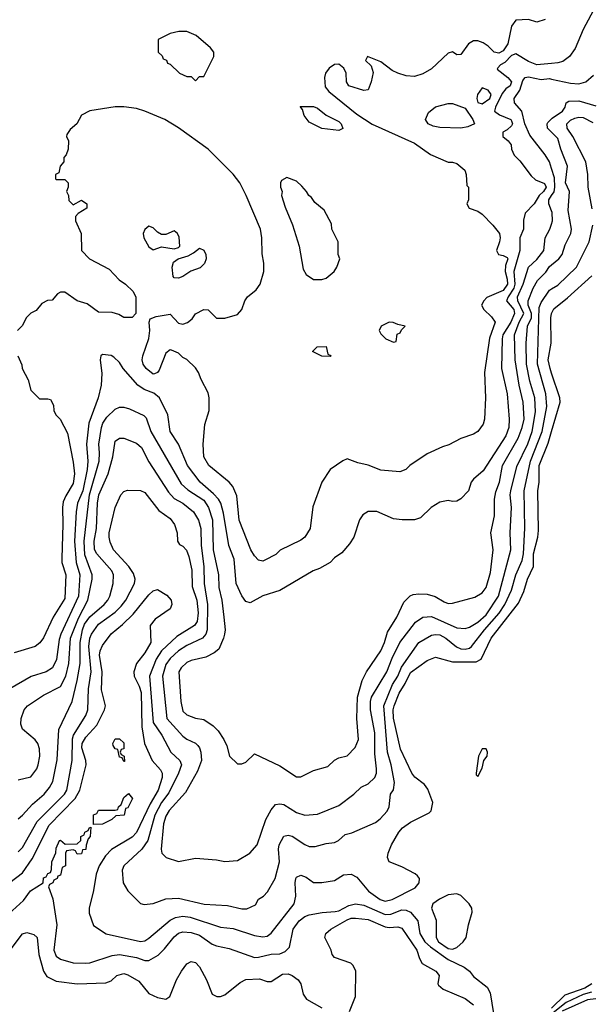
# Model space of a CAD drawing. Header units: inches. Extents: x 1793389 to 1900389, y 320802 to 470796.
# Tile 89 of 256: x 1867477 to 1870184, y 341253 to 345924. Entities that reach past the tile are written whole.
import ezdxf

# ---------------------------------------------------------------- set-up
doc = ezdxf.new("R2010")
doc.units = ezdxf.units.IN
doc.header["$MEASUREMENT"] = 0
doc.layers.add('B8364', color=7, linetype='Continuous')
doc.layers.add('B8374', color=7, linetype='Continuous')

msp = doc.modelspace()

# ---------------------------------------------------------------- linework, layer by layer
at = {"layer": 'B8364', "color": 2}
for points, elevation in [([(1869970, 345924.7), (1869930, 345912), (1869890, 345924.7), (1869830, 345922), (1869810, 345894), (1869791.8, 345810), (1869770, 345777.1), (1869750, 345765.3), (1869727.7, 345770), (1869698.9, 345798.9), (1869674.9, 345814.9), (1869650, 345824), (1869630, 345823.6), (1869605.6, 345810), (1869570, 345758.8), (1869550, 345758), (1869530, 345771), (1869510, 345766), (1869430, 345691.3), (1869390, 345667.3), (1869350, 345654.8), (1869310, 345657.3), (1869270, 345670.8), (1869244, 345684), (1869190, 345724.7), (1869126, 345750), (1869118, 345730), (1869144.7, 345704.7), (1869153.2, 345673.2), (1869144.5, 345630), (1869129.2, 345590.8), (1869110, 345588), (1869038, 345610), (1869026.8, 345630), (1869026, 345670), (1869014.8, 345694.8), (1868990, 345714), (1868970, 345712), (1868945.2, 345694.8), (1868928, 345670), (1868922, 345650), (1868926, 345606), (1868943.7, 345583.7), (1869076.5, 345476.5), (1869149.3, 345429.3), (1869350, 345339), (1869425.2, 345285.2), (1869508.7, 345248.7), (1869530, 345248.7), (1869550, 345242), (1869588, 345210), (1869595.3, 345190), (1869598, 345138), (1869606, 345130), (1869606, 345070), (1869598, 345050), (1869608.7, 345030), (1869650, 345015.3), (1869670, 345002), (1869722, 344950), (1869752.7, 344910), (1869756, 344890), (1869753.2, 344870), (1869739, 344830), (1869748, 344810), (1869770, 344806), (1869790, 344796), (1869793, 344790), (1869782, 344758), (1869779.2, 344730), (1869790, 344694), (1869790.8, 344670), (1869770, 344639.5), (1869693.6, 344606.4), (1869678, 344590), (1869668, 344570), (1869678, 344550), (1869714.8, 344514.8), (1869732.7, 344490), (1869706.3, 344413.7), (1869682, 344250), (1869687, 344130), (1869681.2, 344030), (1869674.8, 344005.2), (1869650, 343971.3), (1869630, 343958), (1869570, 343938), (1869512.9, 343907.1), (1869482, 343898), (1869410, 343864.7), (1869328, 343810), (1869308.9, 343791.1), (1869280.4, 343779.6), (1869190, 343787.3), (1869130.6, 343810.6), (1869081.4, 343821.4), (1869030, 343841), (1869010, 343831.3), (1868949.5, 343790.5), (1868909.5, 343730.5), (1868866.8, 343613.2), (1868854, 343510), (1868828.7, 343470), (1868810, 343456), (1868712.9, 343407.1), (1868692.5, 343387.5), (1868640.2, 343359.8), (1868630, 343356), (1868610, 343361), (1868590, 343381), (1868573.4, 343410), (1868517.1, 343550), (1868506, 343666), (1868487.3, 343710), (1868471, 343730), (1868374, 343810), (1868350.7, 343850), (1868346.8, 343910), (1868355.3, 344004.7), (1868374.8, 344070), (1868376, 344130), (1868370, 344154), (1868336.9, 344216.9), (1868324.7, 344250), (1868310, 344272), (1868270, 344312), (1868250, 344322), (1868230, 344342), (1868196.9, 344356.9), (1868190, 344358), (1868170, 344342), (1868138.4, 344261.6), (1868130, 344251), (1868116, 344244), (1868110, 344242.8), (1868077.3, 344270), (1868063, 344290), (1868058, 344310), (1868060.5, 344330), (1868088.7, 344411.3), (1868093.4, 344450), (1868090.4, 344489.6), (1868095.2, 344504.8), (1868123.4, 344516.6), (1868190, 344526.6), (1868230, 344484), (1868250, 344479.3), (1868273, 344487), (1868294.9, 344505.1), (1868310, 344528.7), (1868350, 344548.7), (1868370, 344548), (1868410, 344508.7), (1868450, 344509), (1868510, 344525.2), (1868530.9, 344549.1), (1868544.7, 344590), (1868558, 344610), (1868598, 344642), (1868618, 344670), (1868634.8, 344730), (1868634.8, 344770), (1868627.1, 344812.9), (1868626, 344890), (1868618.8, 344930), (1868551, 345090), (1868521, 345150), (1868490, 345191), (1868371, 345310), (1868230, 345411), (1868164.7, 345450), (1868070, 345491), (1868030, 345502.8), (1867970, 345511), (1867930, 345511), (1867810, 345491.3), (1867770, 345472), (1867748, 345430), (1867716.4, 345403.6), (1867700.4, 345379.6), (1867698, 345370), (1867708, 345350), (1867706, 345310), (1867696.4, 345283.6), (1867686, 345270), (1867686, 345250), (1867668, 345230), (1867662, 345198), (1867646, 345190), (1867646, 345170), (1867650, 345166), (1867690, 345166), (1867706, 345150), (1867706, 345130), (1867698, 345110), (1867708, 345090), (1867710, 345066), (1867730, 345046), (1867770, 345068), (1867795.3, 345050), (1867795.3, 345030), (1867754.6, 345005.4), (1867742, 344990), (1867742, 344970), (1867768.7, 344910), (1867769.1, 344829.1), (1867808, 344790), (1867900.4, 344740.4), (1867948, 344690), (1867978, 344670), (1868014.6, 344634.6), (1868027.3, 344607.3), (1868028, 344530), (1868010, 344512), (1867970, 344512), (1867946.4, 344526.4), (1867915.3, 344535.3), (1867850, 344537.3), (1867796.3, 344576.3), (1867750, 344591), (1867690, 344631.3), (1867670, 344631.3), (1867656.4, 344623.6), (1867630, 344594), (1867608.4, 344591.6), (1867582, 344578), (1867554.6, 344545.4), (1867530, 344532), (1867508, 344510), (1867490, 344474), (1867466, 344450)], 178), ([(1870000, 345716.5), (1869930, 345710.5), (1869890, 345726), (1869830, 345762), (1869810, 345753.7), (1869778.7, 345721.3), (1869757.2, 345710), (1869744.8, 345695.2), (1869742.7, 345690), (1869791.8, 345650), (1869809.4, 345630), (1869803.7, 345610), (1869783.8, 345596.2), (1869765.9, 345574.1), (1869734, 345510), (1869729.4, 345490), (1869752.3, 345472.2), (1869806, 345450), (1869810, 345444), (1869814.3, 345430), (1869810, 345420.7), (1869790, 345402), (1869768.7, 345390), (1869768.7, 345370), (1869794, 345350), (1869809, 345330), (1869809.3, 345309.3), (1869822, 345282), (1869850, 345254), (1869902.9, 345182.9), (1869923.9, 345163.9), (1869966.8, 345146.8), (1869974, 345130), (1869962, 345110), (1869940.7, 345090), (1869917, 345050), (1869874.2, 345005.8), (1869867.2, 344972.8), (1869867, 344930), (1869849.5, 344890), (1869849.7, 344830), (1869820.3, 344730), (1869826, 344670), (1869821.4, 344650), (1869794.2, 344610), (1869786.6, 344590), (1869821.3, 344550), (1869824, 344530), (1869806.4, 344490), (1869768.4, 344430), (1869765.4, 344410), (1869762.4, 344270), (1869789.5, 344150), (1869798.4, 344030), (1869797.6, 343990), (1869782.9, 343950), (1869675.9, 343784.1), (1869630, 343744.7), (1869619, 343730), (1869605.2, 343690), (1869570, 343651), (1869550, 343641), (1869530, 343638.8), (1869510, 343642.8), (1869470, 343634.8), (1869428.7, 343610), (1869378.6, 343561.4), (1869350, 343551), (1869290.9, 343550.9), (1869250, 343556), (1869170.5, 343590.5), (1869129.3, 343590.7), (1869105.2, 343574.8), (1869089.1, 343550.9), (1869062, 343470), (1869042, 343438), (1869004.7, 343395.3), (1868970, 343371), (1868949, 343350), (1868898.9, 343321.1), (1868868.7, 343310), (1868710, 343216), (1868630, 343191), (1868570, 343158), (1868550, 343164.7), (1868530, 343191), (1868503.8, 343250), (1868494.4, 343365.6), (1868468.2, 343430), (1868443.6, 343583.6), (1868430.4, 343630), (1868419.3, 343650), (1868395.5, 343675.5), (1868333, 343730), (1868272.4, 343810), (1868230.3, 343910.3), (1868190.6, 343970), (1868179.3, 344050), (1868140.3, 344130), (1868112.6, 344152.6), (1868066.8, 344170), (1868036.3, 344190), (1867966.8, 344270), (1867950, 344298), (1867923.5, 344323.5), (1867910.7, 344330.7), (1867870, 344336), (1867862, 344330), (1867859, 344310), (1867866.3, 344246.3), (1867863.7, 344190), (1867849.5, 344130.5), (1867804.7, 344010), (1867794, 343910), (1867799.1, 343830), (1867796, 343790), (1867775.5, 343690), (1867751.2, 343630), (1867744, 343590), (1867736, 343450), (1867744.8, 343350), (1867762.3, 343290), (1867754.8, 343190), (1867671.1, 343010), (1867663.3, 342983.3), (1867651.1, 342888.9), (1867632.7, 342850), (1867602, 342830), (1867531.5, 342808.5), (1867430, 342750.7)], 174), ([(1870000, 345217.8), (1869989.6, 345250), (1869970, 345282.7), (1869896.9, 345376.9), (1869873.3, 345430), (1869859.5, 345490), (1869824, 345530), (1869822, 345550), (1869849.8, 345590.2), (1869864.4, 345635.6), (1869875.3, 345650), (1869890, 345652.9), (1869950, 345641.1), (1869990, 345644.9), (1870000, 345642.8)], 170), ([(1870000, 345391.2), (1869981.2, 345410), (1869979, 345430), (1869982.7, 345437.3), (1870000, 345454.3)], 166), ([(1870000, 345017), (1869986.3, 345050), (1869987.1, 345070), (1870000, 345090.2)], 170), ([(1867470, 342318), (1867530, 342332), (1867557.2, 342370), (1867564, 342390), (1867572.3, 342430), (1867570, 342466), (1867562, 342490), (1867550, 342508), (1867490, 342558), (1867482, 342582), (1867484, 342610), (1867497.2, 342650), (1867513.2, 342670), (1867590, 342720.7), (1867670, 342760.7), (1867695.4, 342810), (1867709.7, 342870), (1867717.7, 342990), (1867755, 343085), (1867800.5, 343170), (1867820.7, 343270), (1867820.7, 343290), (1867786.2, 343386.2), (1867783.1, 343450), (1867808, 343670), (1867853.7, 343830), (1867855.8, 343870), (1867851.3, 343910), (1867864.7, 343990), (1867871.5, 344010), (1867890, 344039.1), (1867930, 344077.3), (1867950, 344086), (1867970, 344086), (1867998, 344078), (1868066, 344046), (1868076, 344036), (1868099.1, 343970), (1868243, 343723), (1868273.7, 343693.7), (1868350, 343644.9), (1868372, 343610), (1868391.5, 343551.5), (1868394.9, 343410), (1868420.4, 343290), (1868421.6, 343230), (1868434.9, 343170), (1868444.9, 343090), (1868450.7, 343030), (1868447.7, 343010), (1868444, 342990), (1868422, 342938), (1868399.3, 342920.7), (1868359.5, 342900.5), (1868290, 342883.7), (1868270, 342874.5), (1868242.8, 342850), (1868231, 342830), (1868240.7, 342690), (1868250, 342644.7), (1868270, 342626), (1868310, 342611.3), (1868350, 342604.7), (1868394.4, 342574.4), (1868418, 342550), (1868444.7, 342510), (1868458.8, 342478.8), (1868472, 342430), (1868510, 342394), (1868530, 342394), (1868550, 342402), (1868590, 342442), (1868710, 342384.7), (1868790, 342332), (1868810, 342332), (1868870, 342362), (1868939, 342381), (1868970, 342412), (1868990, 342422), (1869030, 342432), (1869068.9, 342471.1), (1869084, 342510), (1869075.6, 342610), (1869079.7, 342710), (1869100.7, 342790), (1869122, 342830), (1869190, 342930.8), (1869207.8, 342970), (1869221.5, 343018.6), (1869266.6, 343090), (1869299, 343161), (1869329.1, 343190.9), (1869342.7, 343197.3), (1869370, 343201), (1869410, 343198.8), (1869448.3, 343188.3), (1869490, 343162), (1869510, 343154.8), (1869530, 343156), (1869635.5, 343184.5), (1869670, 343204.7), (1869689, 343230), (1869710, 343302), (1869722.7, 343410), (1869712.3, 343490), (1869729.4, 343570), (1869729.6, 343650), (1869736.1, 343683.9), (1869753, 343730), (1869768, 343810), (1869841.6, 343938.4), (1869861.1, 343990), (1869869.7, 344030), (1869865.1, 344110), (1869845.7, 344190), (1869826.9, 344310), (1869823.5, 344430), (1869846.8, 344490), (1869868.7, 344530), (1869840.4, 344590), (1869838.5, 344610), (1869866, 344670), (1869890, 344751), (1869930, 344786.8), (1869962.7, 344830), (1869969.5, 344890), (1869991.8, 344930), (1870000, 344954.7)], 170), ([(1867470, 342134), (1867490, 342150.7), (1867536.6, 342203.4), (1867592, 342250), (1867618, 342282), (1867633.6, 342310), (1867653.8, 342413.8), (1867663, 342557), (1867725.1, 342690), (1867749.7, 342790), (1867763.1, 342870), (1867763.1, 342970), (1867774, 343030), (1867783.7, 343056.3), (1867809, 343091), (1867877, 343150), (1867894.5, 343170), (1867904.5, 343190), (1867919.5, 343250), (1867922, 343290), (1867914.5, 343310), (1867842.9, 343390), (1867831.3, 343411.3), (1867829.8, 343450), (1867841, 343510), (1867845.1, 343630), (1867851.5, 343670), (1867895.6, 343770), (1867918.7, 343850), (1867930, 343924.7), (1867950, 343938.8), (1867970, 343939.1), (1868030, 343915.3), (1868054.8, 343894.8), (1868090, 343827.3), (1868182.3, 343682.3), (1868210, 343653), (1868250.7, 343630), (1868300.5, 343590), (1868324.9, 343550), (1868336, 343510), (1868338.3, 343430), (1868350.3, 343330), (1868351.7, 343250), (1868367.9, 343150), (1868366.7, 343030), (1868359.3, 343010), (1868344, 342990), (1868270, 342955.1), (1868230, 342929.6), (1868190, 342893.6), (1868170, 342866), (1868153.7, 342810), (1868174.4, 342610), (1868250, 342525.5), (1868270, 342510.5), (1868310, 342493), (1868321.7, 342481.7), (1868330.4, 342470), (1868336.4, 342450), (1868338.4, 342410), (1868320.9, 342359.1), (1868262.5, 342257.5), (1868186.5, 342173.5), (1868170, 342146), (1868159.6, 342110), (1868148, 341990), (1868150.8, 341970.8), (1868172, 341950), (1868230, 341931), (1868310, 341946.8), (1868410, 341938.8), (1868450, 341931), (1868510, 341936), (1868568.7, 341970), (1868604, 342010), (1868644.5, 342130), (1868670, 342176), (1868690, 342201), (1868710, 342204.9), (1868730, 342200.5), (1868790, 342164), (1868830, 342150.8), (1868890, 342154.8), (1868990, 342196), (1869062, 342250), (1869096.5, 342283.5), (1869130, 342298.8), (1869161.2, 342330), (1869169.5, 342350.5), (1869169.6, 342370), (1869161.5, 342441.4), (1869161.5, 342541.4), (1869141.3, 342650), (1869141.3, 342690), (1869146.3, 342710), (1869218.7, 342830), (1869244.4, 342895.6), (1869280.7, 342970), (1869353.9, 343066.1), (1869390, 343090.4), (1869430, 343092.4), (1869550, 343039.3), (1869590, 343036.3), (1869610, 343042), (1869650, 343066.7), (1869690, 343101.3), (1869748.4, 343190), (1869806.3, 343410), (1869804.2, 343490), (1869809.6, 343610), (1869803.5, 343670), (1869806.6, 343690), (1869834.9, 343805.1), (1869887.9, 343912.1), (1869908.4, 343970), (1869923.8, 344063.8), (1869921.1, 344130), (1869897.4, 344210), (1869881.7, 344290), (1869879.8, 344390), (1869885.4, 344470), (1869904.1, 344510), (1869904.4, 344530), (1869888.9, 344570), (1869889.7, 344590), (1869912.8, 344650), (1869932.6, 344687.4), (1869973.1, 344726.9), (1869990, 344753), (1870000, 344761.3)], 166), ([(1867470, 341977.3), (1867490, 341997.3), (1867559.5, 342120.5), (1867689.6, 342250), (1867700.5, 342270), (1867726.3, 342410), (1867726.9, 342513.1), (1867731.5, 342530), (1867790, 342622.8), (1867799.6, 342650), (1867803, 342750), (1867815.1, 342830), (1867804.5, 342950), (1867809.8, 342990), (1867817.4, 343010), (1867850, 343056.4), (1867930, 343114), (1867958.4, 343141.6), (1867980.7, 343170), (1868022, 343250), (1868024.5, 343270), (1868017.2, 343297.2), (1867995.1, 343330), (1867922, 343410), (1867905.1, 343445.1), (1867900.5, 343470), (1867900.5, 343490), (1867929.6, 343610.4), (1867956, 343670), (1867970, 343686.8), (1867987.3, 343692.7), (1868050, 343690.6), (1868070, 343680.7), (1868136.7, 343596.7), (1868190, 343558), (1868210.3, 343530.3), (1868224, 343490), (1868224.7, 343450), (1868234.8, 343434.8), (1868250, 343426.8), (1868268.2, 343408.2), (1868278.3, 343378.3), (1868292.8, 343312.8), (1868295.4, 343235.4), (1868316.9, 343170), (1868324, 343110), (1868318.3, 343070), (1868306, 343050), (1868222.2, 342997.8), (1868149.2, 342930.8), (1868124.6, 342890), (1868093.1, 342810), (1868110.4, 342590), (1868150.5, 342530), (1868194, 342450), (1868236, 342410), (1868244.9, 342390), (1868230.4, 342350), (1868183.4, 342256.6), (1868148.9, 342210), (1868118.3, 342150), (1868084.9, 342030), (1868055.5, 341990), (1867970.7, 341910), (1867962, 341890), (1867966.8, 341830), (1867990, 341792), (1868050, 341732), (1868066.4, 341726.4), (1868110, 341731), (1868170, 341753.4), (1868230, 341756.3), (1868352.1, 341727.9), (1868462, 341722), (1868530, 341706.8), (1868553.6, 341706.4), (1868594.6, 341725.4), (1868610, 341752), (1868632.9, 341767.1), (1868652.5, 341787.5), (1868689, 341850), (1868709.4, 341930), (1868704.5, 341990), (1868707.3, 342010), (1868730, 342050.8), (1868750, 342056.3), (1868770, 342050.5), (1868830, 342010.8), (1868850, 342002.8), (1868878, 342002), (1868930, 342016), (1868970, 342021), (1868989.3, 342030.7), (1869021.5, 342058.5), (1869052.5, 342067.5), (1869164.1, 342115.9), (1869187.2, 342132.8), (1869219.3, 342170), (1869229.2, 342190), (1869235.3, 342250), (1869249.3, 342270.7), (1869255.1, 342304.9), (1869239.7, 342390), (1869222, 342450), (1869204, 342670), (1869246, 342770), (1869270.7, 342809.3), (1869288, 342852), (1869369.5, 342970), (1869430, 343003.8), (1869450, 343008.4), (1869470, 343006.4), (1869499.1, 342990), (1869549, 342949), (1869570, 342940.4), (1869590, 342937.6), (1869610, 342942.4), (1869620.9, 342950), (1869682, 343030), (1869751.3, 343108.7), (1869777.7, 343150), (1869810, 343217.3), (1869831.2, 343290), (1869860.7, 343359.3), (1869866.9, 343390), (1869872.9, 343512.9), (1869869.7, 343690), (1869900.3, 343830), (1869955.3, 343970), (1869977.3, 344090), (1869972.4, 344150), (1869934, 344290), (1869941.4, 344558.6), (1869950, 344582), (1869990, 344641), (1870000, 344647)], 162), ([(1870000, 344247.8), (1869992.6, 344270), (1869984.4, 344310), (1869998.3, 344390), (1869996.2, 344510), (1869999.5, 344530), (1870000, 344531.1)], 158), ([(1867468, 344330), (1867487.3, 344287.3), (1867488, 344270), (1867516.4, 344216.4), (1867530, 344166), (1867570, 344126), (1867610, 344126), (1867622, 344122), (1867636.4, 344096.4), (1867638, 344070), (1867648, 344050), (1867668, 344030), (1867703.1, 343963.1), (1867730, 343826), (1867736.2, 343770), (1867730, 343724.7), (1867695.1, 343664.9), (1867683.6, 343636.4), (1867679.5, 343610), (1867681.6, 343530), (1867676.2, 343370), (1867677, 343350), (1867696.2, 343290), (1867690, 343178), (1867636, 343090), (1867590, 342992), (1867572.1, 342967.9), (1867550, 342951.3), (1867450, 342921)], 178), ([(1867430, 341830.7), (1867490, 341877.3), (1867536.3, 341943.7), (1867616.9, 342103.1), (1867739.1, 342230), (1867762, 342270), (1867791.5, 342390), (1867789.7, 342410), (1867771, 342470), (1867773.7, 342490), (1867790, 342520.4), (1867843.1, 342576.9), (1867878.4, 342650), (1867882.9, 342670), (1867865.4, 342745.4), (1867868.4, 342830), (1867855.6, 342910), (1867858.4, 342930), (1867870, 342956), (1867910, 343010.8), (1867964.7, 343055.3), (1868015.1, 343104.9), (1868090, 343196), (1868110, 343214.8), (1868130, 343221), (1868174.4, 343194.4), (1868196, 343170), (1868198, 343150), (1868190.7, 343129.3), (1868119.8, 343080.2), (1868096, 343050), (1868098, 342970), (1868070, 342921.2), (1868030.4, 342869.6), (1868018, 342830), (1868020.4, 342810), (1868043.4, 342763.4), (1868052.3, 342732.3), (1868056, 342570), (1868068.5, 342490), (1868104.9, 342410), (1868145.1, 342365.1), (1868152.2, 342350), (1868152, 342330), (1868133.8, 342270), (1868095.1, 342204.9), (1868031.5, 342068.5), (1868010, 342047), (1867912.1, 341987.9), (1867882.9, 341957.1), (1867853, 341910), (1867839.1, 341870), (1867827.5, 341792.5), (1867806, 341710), (1867806.4, 341686.4), (1867826.8, 341626.8), (1867887.5, 341587.5), (1868050, 341550.7), (1868070, 341554), (1868090, 341567.3), (1868190, 341652.7), (1868215.4, 341664.6), (1868250, 341672), (1868286.1, 341666.1), (1868430, 341619.3), (1868490, 341612.4), (1868590, 341579.1), (1868630, 341573.4), (1868650, 341577.3), (1868670, 341590.7), (1868778.4, 341730), (1868786.8, 341766.8), (1868782.9, 341830), (1868787.3, 341850), (1868790, 341856), (1868810, 341866.8), (1868835.9, 341855.9), (1868870, 341831.3), (1868910, 341831), (1868970, 341841), (1869012.9, 341867.1), (1869050, 341870.7), (1869075.9, 341855.9), (1869131, 341790), (1869187.3, 341750), (1869210, 341742.4), (1869244, 341750), (1869353.6, 341806.4), (1869372, 341830), (1869372.7, 341850), (1869363.3, 341863.3), (1869352.9, 341872.9), (1869290, 341906), (1869229.1, 341929.1), (1869222, 341950), (1869225.2, 341970), (1869241.2, 342010), (1869276, 342070), (1869292.7, 342090), (1869330, 342117.3), (1869418.9, 342161.1), (1869429.3, 342170.7), (1869436, 342210), (1869413.6, 342273.6), (1869396.6, 342296.6), (1869351.4, 342331.4), (1869337, 342350), (1869283.7, 342463.7), (1869249.8, 342610.2), (1869247.7, 342650), (1869252.6, 342670), (1869276.9, 342730), (1869305.3, 342774.7), (1869330, 342828), (1869410, 342883.8), (1869450, 342900.5), (1869530, 342878.7), (1869641.6, 342878.4), (1869666, 342890), (1869713, 342990), (1869843.5, 343156.5), (1869868.3, 343211.7), (1869886.3, 343270), (1869914.7, 343330), (1869914.8, 343390), (1869935.1, 343470), (1869938.3, 343501.7), (1869934.7, 343690), (1869940.5, 343730), (1869941.7, 343810), (1869984.2, 343915.8), (1870000, 343970)], 158), ([(1867390, 341650.8), (1867494.9, 341745.1), (1867528.2, 341791.8), (1867588, 341830), (1867590, 341854), (1867602, 341858), (1867610, 341874), (1867622, 341878), (1867627.3, 341892.7), (1867628.7, 341930), (1867648.7, 341971.3), (1867650, 341994), (1867666, 342030), (1867670, 342032), (1867692.7, 342012.7), (1867750, 342014), (1867766, 342030), (1867766, 342050), (1867782, 342058), (1867786, 342070), (1867802, 342078), (1867807.3, 342092.7), (1867814, 342094), (1867811.3, 342050), (1867802, 342038), (1867791.3, 342008.7), (1867790, 341988), (1867774, 341986), (1867770, 341968), (1867750, 341966), (1867742, 341982), (1867730, 341986), (1867698, 341982), (1867694, 341970), (1867694, 341910), (1867678, 341902), (1867670, 341866), (1867658, 341862), (1867654, 341850), (1867638, 341842), (1867634, 341830), (1867618, 341822), (1867614, 341810), (1867634, 341754), (1867653.4, 341630), (1867639.1, 341510), (1867650, 341481), (1867670, 341467.3), (1867730, 341450.7), (1867790, 341448), (1867810, 341450.7), (1867914.6, 341485.4), (1867950, 341490.3), (1868030, 341475.8), (1868070, 341461.6), (1868090, 341461.6), (1868133, 341487), (1868164.2, 341515.8), (1868210, 341573.4), (1868230, 341590.5), (1868250, 341597.1), (1868290, 341594), (1868330, 341581.3), (1868390, 341539.1), (1868410, 341530.7), (1868470, 341518.8), (1868590, 341475.5), (1868610, 341476.4), (1868670, 341491.8), (1868710, 341493), (1868736.6, 341503.4), (1868755.9, 341524.1), (1868774, 341610), (1868802.9, 341650), (1868830, 341670.5), (1868850, 341678), (1868911.6, 341688.4), (1868973.4, 341693.4), (1868990, 341697.6), (1869037.5, 341722.5), (1869070.3, 341730.3), (1869110, 341724.2), (1869210, 341679.5), (1869238.2, 341681.8), (1869290, 341701.3), (1869310, 341700.4), (1869330, 341690.4), (1869365.5, 341650), (1869375.3, 341590), (1869398.7, 341550), (1869425.7, 341525.7), (1869510, 341465.7), (1869584.7, 341430), (1869611.3, 341410), (1869630, 341386), (1869694.9, 341334.9), (1869708.2, 341308.2), (1869725.3, 341210)], 154), ([(1869041.2, 341218.8), (1869069.6, 341290), (1869071.6, 341410), (1869058, 341438), (1869048.1, 341448.1), (1868970, 341475.3), (1868959, 341490), (1868954, 341510), (1868924, 341570), (1868929.2, 341590), (1868953.2, 341610), (1869030, 341653.7), (1869050, 341661.3), (1869070, 341662.4), (1869130, 341655.3), (1869210, 341620.3), (1869230, 341617), (1869270, 341621.6), (1869290, 341614), (1869360.5, 341510), (1869373.4, 341470), (1869386.4, 341446.4), (1869450.4, 341410.4), (1869466, 341390), (1869461, 341350), (1869464, 341344), (1869485.8, 341325.8), (1869590, 341280.7), (1869630, 341250.7)], 150), ([(1867431.8, 341510), (1867490, 341587.3), (1867510, 341594), (1867544.1, 341584.1), (1867559.1, 341570), (1867567, 341490), (1867590.3, 341410.3), (1867606, 341386), (1867650, 341363.8), (1867750, 341350.5), (1867884.7, 341355.3), (1867910, 341364.7), (1867938, 341390), (1867970, 341398.8), (1867990, 341394), (1868042.5, 341362.5), (1868090, 341304.7), (1868130, 341286), (1868170, 341278), (1868188.9, 341291.1), (1868221.2, 341370), (1868244, 341410), (1868270, 341444.7), (1868290, 341456), (1868310, 341451.3), (1868330, 341431.3), (1868362.8, 341370), (1868390, 341302), (1868411.1, 341291.1), (1868430, 341291), (1868450, 341298), (1868522.5, 341357.5), (1868549.5, 341370.5), (1868614.8, 341374.8), (1868650, 341362), (1868670, 341362), (1868724.1, 341395.9), (1868750, 341398), (1868770, 341390.4), (1868798, 341370), (1868810.4, 341350), (1868822, 341302), (1868837.6, 341277.6), (1868910, 341237.3)], 150)]:
    msp.add_lwpolyline(points, dxfattribs=dict(at, elevation=elevation))
for points, elevation in [([(1868270, 345868.7), (1868231.6, 345868.4), (1868190, 345858), (1868134, 345830), (1868134, 345770), (1868152.7, 345752.7), (1868158, 345738), (1868172.7, 345732.7), (1868178, 345718), (1868190, 345714), (1868234, 345670), (1868270, 345654), (1868290, 345654), (1868310, 345634), (1868330, 345654), (1868350, 345654), (1868398, 345750), (1868398, 345770), (1868382, 345790), (1868314, 345850)], 182), ([(1869670, 345601.2), (1869648, 345570), (1869646, 345550), (1869650.7, 345530.7), (1869670, 345524.9), (1869706.6, 345550), (1869713, 345570), (1869699, 345590)], 178), ([(1868990, 345398), (1868910, 345408.7), (1868850, 345438), (1868826, 345470), (1868818, 345498), (1868807.3, 345512.7), (1868870, 345512), (1868890, 345504.7), (1868931.1, 345471.1), (1868990, 345442), (1869002, 345430), (1869010, 345408)], 178), ([(1869570, 345409.3), (1869470, 345412.7), (1869438.6, 345418.6), (1869415.3, 345430), (1869402, 345450), (1869416.5, 345483.5), (1869449.4, 345510.6), (1869510, 345526.8), (1869530, 345527.3), (1869590, 345504.9), (1869626.8, 345450), (1869634, 345430), (1869603.5, 345416.5)], 174), ([(1868744.7, 345175.3), (1868718, 345162), (1868714, 345150), (1868714, 345130), (1868722, 345110), (1868718, 345090), (1868735.3, 345035.3), (1868770.6, 344950.6), (1868802.8, 344850), (1868821.4, 344741.4), (1868835.3, 344715.3), (1868870, 344691.3), (1868910, 344691.3), (1868930, 344698), (1868968.7, 344730), (1868982, 344750), (1868995.3, 344790), (1868988, 344810), (1868988, 344870), (1868958, 344930), (1868956.4, 344956.4), (1868920.4, 345020.4), (1868876.4, 345056.4), (1868860.4, 345080.4), (1868848, 345090), (1868838, 345110), (1868814.6, 345134.6), (1868790, 345158)], 182), ([(1868090, 344945.2), (1868070, 344929), (1868062.4, 344910), (1868066, 344890), (1868090, 344847.3), (1868110, 344833), (1868150, 344846.4), (1868210, 344836.5), (1868230, 344843.8), (1868236.2, 344850), (1868232.7, 344892.7), (1868225.2, 344910), (1868210, 344922.7), (1868170, 344906), (1868150, 344905.2), (1868130, 344916), (1868110, 344937.2)], 178), ([(1868230, 344697.6), (1868210, 344699.3), (1868205.4, 344705.4), (1868200.5, 344750), (1868206.6, 344773.4), (1868229.2, 344790), (1868275.6, 344804.4), (1868301.7, 344818.3), (1868330, 344841), (1868350, 344831.3), (1868359.1, 344810), (1868360.7, 344790), (1868353, 344767), (1868332.7, 344747.3), (1868288.6, 344731.4), (1868250, 344706)], 174), ([(1869230, 344488.7), (1869192, 344470), (1869182, 344450), (1869190, 344434), (1869214, 344410), (1869250, 344394), (1869262, 344398), (1869267.3, 344432.7), (1869282, 344438), (1869287.3, 344452.7), (1869306, 344470), (1869270, 344478), (1869248.4, 344488.4)], 182), ([(1868950, 344326), (1868910, 344328), (1868866, 344350), (1868888.4, 344371.6), (1868930, 344374), (1868938, 344338), (1868952, 344332)], 178), ([(1867970, 342406), (1867962, 342422), (1867950, 342426), (1867942, 342462), (1867930, 342466), (1867920.4, 342480.4), (1867918, 342490), (1867930, 342512), (1867950, 342512), (1867970, 342494), (1867970, 342466), (1867958, 342462), (1867954, 342450), (1867958, 342438), (1867972, 342430), (1867974, 342406)], 154), ([(1869690, 342466), (1869670, 342466), (1869654, 342430), (1869642, 342350), (1869642, 342342), (1869650, 342334), (1869670, 342374), (1869678, 342410), (1869694, 342430), (1869695.3, 342450)], 158), ([(1867826, 342106), (1867827.3, 342152.7), (1867842, 342158), (1867850, 342174), (1867930, 342174), (1867942, 342178), (1867946, 342190), (1867958, 342202), (1867970, 342234), (1867992.7, 342252.7), (1868012, 342230), (1867990, 342186), (1867978, 342182), (1867972, 342150), (1867932.7, 342147.3), (1867914, 342130), (1867870, 342108)], 154), ([(1869550, 341777.2), (1869510, 341772.3), (1869468.5, 341751.5), (1869436, 341730), (1869430.7, 341710), (1869452.1, 341652.1), (1869452.2, 341570), (1869463.7, 341550), (1869510, 341517.4), (1869530, 341515.3), (1869550, 341523.1), (1869580.9, 341550), (1869595.1, 341570), (1869606, 341630), (1869624, 341690), (1869621.2, 341710), (1869609, 341730), (1869570, 341769)], 158)]:
    msp.add_lwpolyline(points, close=True, dxfattribs=dict(at, elevation=elevation))
at = {"layer": 'B8374', "color": 2}
for points, elevation in [([(1870209.4, 345990), (1870150, 345878), (1870112.1, 345787.9), (1870085.2, 345750), (1870053.4, 345726.6), (1870030, 345719.1), (1870000, 345716.5)], 174), ([(1870000, 345642.8), (1870090, 345623.8), (1870130, 345620.7), (1870162, 345630), (1870198.9, 345661.1)], 170), ([(1870000, 345454.3), (1870002.9, 345457.1), (1870052.3, 345490), (1870064, 345510), (1870068.7, 345530), (1870082.7, 345537.3), (1870130, 345539.5), (1870210, 345516.3)], 166), ([(1870192.3, 345027.7), (1870174.3, 345130), (1870172.8, 345190), (1870162.4, 345250), (1870100.5, 345370), (1870073.3, 345410), (1870071.8, 345430), (1870090, 345448.2), (1870110, 345457), (1870130, 345462.4), (1870150, 345460.4), (1870196.3, 345436.3)], 162), ([(1870000, 344761.3), (1870034.5, 344790), (1870049.6, 344810), (1870064.4, 344855.6), (1870091.8, 344910), (1870094, 344930), (1870078.9, 345018.9), (1870084.5, 345110), (1870065.6, 345150), (1870076, 345230), (1870043.6, 345310), (1870030, 345361.2), (1870000, 345391.2)], 166), ([(1870000, 345090.2), (1870011.6, 345108.4), (1870016.2, 345130), (1870014.2, 345174.2), (1870000, 345217.8)], 170), ([(1870000, 344954.7), (1870005.1, 344970), (1870002.9, 345010), (1870000, 345017)], 170), ([(1870000, 344647), (1870030, 344664.9), (1870118, 344750), (1870178, 344870), (1870195.1, 344950)], 162), ([(1870000, 344531.1), (1870010, 344553.4), (1870075.4, 344604.6), (1870191, 344709)], 158), ([(1870000, 343970), (1870040.7, 344110), (1870039.5, 344130), (1870000, 344247.8)], 158), ([(1870191.1, 341350), (1870158.4, 341330), (1870063.4, 341296.6), (1870000, 341235.6)], 158), ([(1870190, 341310.7), (1870150, 341299.5), (1870070, 341262.3), (1870000, 341206)], 162), ([(1870210, 341279.8), (1870170, 341274.6), (1870050, 341220.2)], 166)]:
    msp.add_lwpolyline(points, dxfattribs=dict(at, elevation=elevation))

doc.saveas('drawing.dxf')
